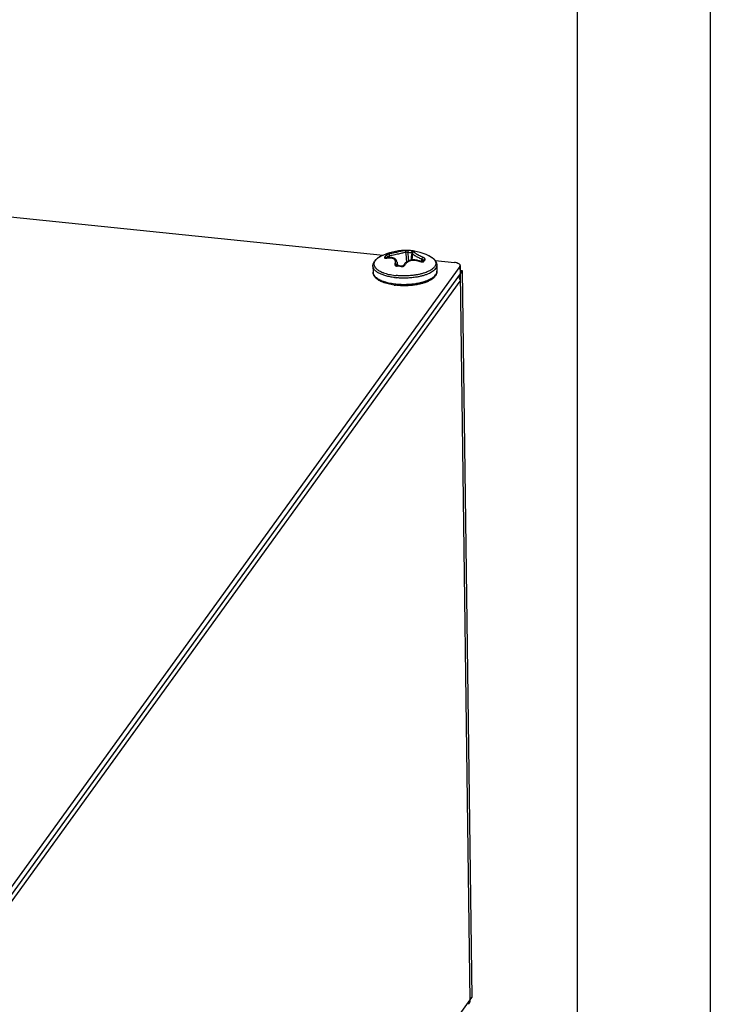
# Model space of a CAD drawing. Header units: millimetres. Extents: x -6552 to -4132, y 482 to 1483.
# Tile 80 of 80: x -4218 to -4132, y 1288 to 1412. Entities that reach past the tile are written whole.
import ezdxf

# ---------------------------------------------------------------- set-up
doc = ezdxf.new("R2010")
doc.units = ezdxf.units.MM
doc.header["$LTSCALE"] = 16.335
doc.layers.get('0').update_dxf_attribs({"linetype": 'CONTINUOUS'})
doc.layers.add('1', color=7, linetype='CONTINUOUS')
doc.layers.add('AXES', color=7, linetype='CONTINUOUS')

# ---------------------------------------------------------------- blocks, each defined once
blk = doc.blocks.new('AAXXX')
at = {"layer": '1'}
for p, q in [((-2141.5687, 292.6338), (-2141.5687, 350.6709)), ((-2142.5342, 349.6451), (-2142.5342, 293.6596))]:
    blk.add_line(p, q, dxfattribs=at)

msp = doc.modelspace()

# ---------------------------------------------------------------- linework, layer by layer
at = {"linetype": 'Continuous'}
for p, q in [((-4440.06, 1409.63), (-4172.95, 1382.12)), ((-4172.11, 1381.83), (-4172.13, 1382.03)), ((-4172.11, 1381.83), (-4172.13, 1382.03)), ((-4169.27, 1382.35), (-4169.35, 1381.51)), ((-4169.08, 1382.56), (-4169.08, 1382.56)), ((-4167.08, 1381.98), (-4167.08, 1381.98)), ((-4167.08, 1381.98), (-4167.08, 1381.98)), ((-4172.36, 1381.8), (-4172.36, 1381.86)), ((-4171.24, 1380.82), (-4171.25, 1380.89)), ((-4171.24, 1380.82), (-4171.24, 1380.83)), ((-4171.2, 1381.22), (-4171.15, 1380.79)), ((-4170.37, 1380.84), (-4170.37, 1380.84)), ((-4168.12, 1381.31), (-4168.08, 1381.62)), ((-4167.93, 1381.5), (-4167.93, 1381.5)), ((-4166.42, 1381.44), (-4164.02, 1381.2)), ((-4163.29, 1380.83), (-4163.28, 1379.91)), ((-4163.33, 1380.71), (-4279.3, 1220.44)), ((-4163.32, 1379.8), (-4279.29, 1219.52)), ((-4163.33, 1380.71), (-4163.32, 1379.8)), ((-4163.04, 1380.18), (-4163.32, 1379.8)), ((-4163.32, 1379.8), (-4162.1, 1288.89)), ((-4163.28, 1380.2), (-4163.04, 1380.18)), ((-4163.04, 1380.18), (-4161.82, 1289.27)), ((-4279.27, 1218.6), (-4163.31, 1378.88)), ((-4278.34, 1128.23), (-4161.82, 1289.27))]:
    msp.add_line(p, q, dxfattribs=at)
for points in [[(-4169.08, 1382.56), (-4169.09, 1382.56), (-4169.11, 1382.55), (-4169.13, 1382.54), (-4169.16, 1382.53), (-4169.17, 1382.51), (-4169.19, 1382.5), (-4169.21, 1382.48), (-4169.22, 1382.46), (-4169.24, 1382.44), (-4169.25, 1382.42), (-4169.26, 1382.39), (-4169.26, 1382.37), (-4169.27, 1382.35)], [(-4172.47, 1381.78), (-4172.49, 1381.78), (-4172.5, 1381.78), (-4172.52, 1381.78), (-4172.53, 1381.77), (-4172.54, 1381.77), (-4172.55, 1381.77), (-4172.56, 1381.77), (-4172.57, 1381.77), (-4172.58, 1381.77), (-4172.59, 1381.77), (-4172.59, 1381.77), (-4172.6, 1381.77), (-4172.6, 1381.77)], [(-4171.2, 1381.22), (-4171.21, 1381.25), (-4171.22, 1381.3), (-4171.23, 1381.35), (-4171.25, 1381.4), (-4171.28, 1381.45), (-4171.3, 1381.49), (-4171.33, 1381.54), (-4171.37, 1381.58), (-4171.41, 1381.61), (-4171.45, 1381.65), (-4171.5, 1381.68), (-4171.55, 1381.71), (-4171.6, 1381.74), (-4171.66, 1381.76), (-4171.72, 1381.78), (-4171.78, 1381.8), (-4171.85, 1381.81), (-4171.92, 1381.82), (-4172, 1381.83), (-4172.08, 1381.83), (-4172.16, 1381.83), (-4172.24, 1381.82), (-4172.32, 1381.81), (-4172.41, 1381.8), (-4172.47, 1381.78)], [(-4171.14, 1380.79), (-4171.16, 1380.8), (-4171.17, 1380.8), (-4171.19, 1380.8), (-4171.2, 1380.8), (-4171.21, 1380.81), (-4171.22, 1380.81), (-4171.23, 1380.82), (-4171.24, 1380.82), (-4171.25, 1380.83), (-4171.25, 1380.83), (-4171.25, 1380.83), (-4171.26, 1380.83)], [(-4170.37, 1380.84), (-4170.37, 1380.84), (-4170.37, 1380.83), (-4170.38, 1380.83), (-4170.38, 1380.82), (-4170.39, 1380.81), (-4170.4, 1380.81), (-4170.41, 1380.8), (-4170.42, 1380.79), (-4170.43, 1380.78), (-4170.45, 1380.78), (-4170.46, 1380.77), (-4170.48, 1380.76), (-4170.5, 1380.76), (-4170.52, 1380.75), (-4170.53, 1380.75), (-4170.55, 1380.74), (-4170.57, 1380.74), (-4170.59, 1380.74), (-4170.61, 1380.74), (-4170.63, 1380.74), (-4170.65, 1380.74), (-4170.66, 1380.74)], [(-4168.39, 1381.39), (-4168.49, 1381.42), (-4168.59, 1381.45), (-4168.69, 1381.47), (-4168.78, 1381.49), (-4168.88, 1381.51), (-4168.98, 1381.52), (-4169.07, 1381.52), (-4169.17, 1381.52), (-4169.26, 1381.52), (-4169.35, 1381.51), (-4169.44, 1381.5), (-4169.53, 1381.48), (-4169.61, 1381.46), (-4169.69, 1381.43), (-4169.77, 1381.4), (-4169.85, 1381.37), (-4169.92, 1381.33), (-4169.99, 1381.29), (-4170.05, 1381.24), (-4170.11, 1381.19), (-4170.17, 1381.14), (-4170.22, 1381.08), (-4170.27, 1381.02), (-4170.31, 1380.96), (-4170.34, 1380.89), (-4170.37, 1380.84)], [(-4168.06, 1381.32), (-4168.06, 1381.32), (-4168.07, 1381.31), (-4168.08, 1381.31), (-4168.1, 1381.31), (-4168.11, 1381.31), (-4168.13, 1381.31), (-4168.15, 1381.31), (-4168.17, 1381.32), (-4168.19, 1381.32), (-4168.21, 1381.32), (-4168.23, 1381.33), (-4168.25, 1381.33), (-4168.27, 1381.34), (-4168.29, 1381.35), (-4168.39, 1381.39)], [(-4168.05, 1381.32), (-4168.05, 1381.32), (-4168.05, 1381.32), (-4168.06, 1381.32)]]:
    msp.add_lwpolyline(points, dxfattribs=at)
for centre, radius, start, end in [((-4170.15, 1375.91), 6.8, 64.3486, 117.1908), ((-4356.06, 1365.64), 186.74, 4.8087, 5.1809), ((-4355.5, 1366.42), 186.36, 4.6161, 4.935), ((-4170.23, 1376.22), 6.24, 81.9608, 86.2782), ((-4170.17, 1376.33), 6.39, 84.1186, 86.286), ((-4170.18, 1376.27), 6.45, 81.9634, 84.1169), ((-3997.75, 1361.16), 172.92, 172.9441, 173.2474), ((-4169.02, 1382.38), 0.189, 78.4531, 107.5133), ((-4168.59, 1379.17), 3.19, 62.8892, 64.3523), ((-4168.49, 1379.37), 2.96, 61.6716, 62.8778), ((-4171.98, 1379.44), 2.84, 119.6185, 120.4784), ((-4171.88, 1379.26), 3.04, 118.017, 119.6029), ((-4171.78, 1379.09), 3.23, 117.1902, 118.0179), ((-4172.72, 1381.64), 0.224, 38.115, 49.0319), ((-4172.06, 1379.63), 2.17, 100.4337, 101.6827), ((-4170.8, 1380.6), 2.01, 141.0184, 143.5424), ((-4171.1, 1380.85), 0.152, 186.8079, 187.3412), ((-4171.62, 1373.75), 7.06, 82.1575, 86.0821), ((-4168.01, 1382.14), 0.871, 247.9816, 248.6926), ((-4164.98, 1379.22), 3.72, 145.2612, 145.7496), ((-4167.94, 1381.21), 0.153, 127.9679, 135.5023), ((-4171.43, 1383.91), 4.26, 248.1996, 250.0837), ((-4170.41, 1388.14), 8.62, 262.9484, 264.1243), ((-4171.66, 1373.77), 6.99, 84.1156, 86.0958), ((-4171.67, 1373.66), 7.1, 82.1587, 84.1183), ((-4170.42, 1386.63), 8.34, 262.0349, 263.2468), ((-4170.41, 1388.2), 8.95, 262.9517, 264.1211), ((-4170.17, 1387.1), 8.63, 278.547, 279.7445), ((-4170.1, 1386.71), 8.23, 279.7486, 280.9847), ((-4170.02, 1386.29), 7.81, 280.9901, 282.2707), ((-4169.93, 1385.87), 7.37, 282.2761, 283.606), ((-4169.25, 1383.56), 4.96, 289.6628, 291.3935), ((-4164.3, 1378.85), 0.994, 15.9611, 23.1812)]:
    msp.add_arc(centre, radius, start, end, dxfattribs=at)
for points, knots in [([(-4172.63, 1382.05), (-4172.64, 1382.03), (-4172.69, 1381.97), (-4172.73, 1381.9), (-4172.77, 1381.85)], [0, 0, 0, 0, 0.239717, 1, 1, 1, 1]), ([(-4172.13, 1382.28), (-4172.18, 1382.26), (-4172.28, 1382.23), (-4172.41, 1382.19), (-4172.5, 1382.14), (-4172.55, 1382.11), (-4172.59, 1382.08), (-4172.62, 1382.06), (-4172.63, 1382.05)], [0, 0, 0, 0, 0.289118, 0.576854, 0.708136, 0.82486, 0.923089, 1, 1, 1, 1]), ([(-4172.36, 1381.86), (-4172.37, 1381.88), (-4172.37, 1381.91), (-4172.39, 1381.95), (-4172.42, 1381.99), (-4172.47, 1382.03), (-4172.52, 1382.05), (-4172.58, 1382.05), (-4172.61, 1382.05), (-4172.63, 1382.05)], [0, 0, 0, 0, 0.122574, 0.24813, 0.375618, 0.503978, 0.756415, 0.879823, 1, 1, 1, 1]), ([(-4172.13, 1382.03), (-4172.15, 1382.02), (-4172.2, 1381.99), (-4172.26, 1381.96), (-4172.3, 1381.93), (-4172.33, 1381.91), (-4172.35, 1381.89), (-4172.36, 1381.87), (-4172.36, 1381.86)], [0, 0, 0, 0, 0.277716, 0.560324, 0.693073, 0.813889, 0.917765, 1, 1, 1, 1]), ([(-4172.13, 1382.03), (-4172.13, 1382.06), (-4172.15, 1382.11), (-4172.15, 1382.17), (-4172.15, 1382.21), (-4172.15, 1382.24), (-4172.14, 1382.26), (-4172.13, 1382.27), (-4172.13, 1382.28)], [0, 0, 0, 0, 0.31077, 0.602913, 0.730142, 0.839668, 0.929513, 1, 1, 1, 1]), ([(-4170.28, 1382.7), (-4170.32, 1382.69), (-4170.41, 1382.67), (-4170.57, 1382.63), (-4170.77, 1382.58), (-4171.11, 1382.51), (-4171.56, 1382.4), (-4171.94, 1382.32), (-4172.13, 1382.28)], [0, 0, 0, 0, 0.06111, 0.148699, 0.260525, 0.392537, 0.693524, 1, 1, 1, 1]), ([(-4170.08, 1382.5), (-4170.1, 1382.49), (-4170.14, 1382.48), (-4170.24, 1382.45), (-4170.4, 1382.41), (-4170.63, 1382.35), (-4170.89, 1382.28), (-4171.19, 1382.22), (-4171.6, 1382.13), (-4171.92, 1382.07), (-4172.13, 1382.03)], [0, 0, 0, 0, 0.027811, 0.062339, 0.150804, 0.262932, 0.394653, 0.54052, 0.694252, 1, 1, 1, 1]), ([(-4169.76, 1382.7), (-4169.81, 1382.71), (-4169.89, 1382.71), (-4170, 1382.71), (-4170.07, 1382.71), (-4170.14, 1382.71), (-4170.2, 1382.71), (-4170.24, 1382.71), (-4170.27, 1382.7), (-4170.28, 1382.7)], [0, 0, 0, 0, 0.313177, 0.46705, 0.611312, 0.740796, 0.851058, 0.938415, 1, 1, 1, 1]), ([(-4170.08, 1382.5), (-4170.08, 1382.53), (-4170.09, 1382.58), (-4170.14, 1382.65), (-4170.2, 1382.69), (-4170.25, 1382.7), (-4170.28, 1382.7)], [0, 0, 0, 0, 0.254333, 0.507077, 0.755696, 1, 1, 1, 1]), ([(-4169.83, 1382.45), (-4169.85, 1382.45), (-4169.91, 1382.46), (-4169.97, 1382.47), (-4170.02, 1382.48), (-4170.04, 1382.49), (-4170.07, 1382.49), (-4170.08, 1382.5), (-4170.08, 1382.5)], [0, 0, 0, 0, 0.316532, 0.612422, 0.739779, 0.848614, 0.936144, 1, 1, 1, 1]), ([(-4169.83, 1382.45), (-4169.83, 1382.46), (-4169.83, 1382.49), (-4169.82, 1382.54), (-4169.82, 1382.58), (-4169.81, 1382.62), (-4169.8, 1382.65), (-4169.79, 1382.68), (-4169.78, 1382.69), (-4169.77, 1382.7), (-4169.76, 1382.7), (-4169.76, 1382.7)], [0, 0, 0, 0, 0.164987, 0.33287, 0.495036, 0.643772, 0.77203, 0.874508, 0.915278, 0.949165, 1, 1, 1, 1]), ([(-4169.36, 1382.4), (-4169.36, 1382.41), (-4169.36, 1382.44), (-4169.35, 1382.49), (-4169.34, 1382.53), (-4169.33, 1382.57), (-4169.32, 1382.61), (-4169.31, 1382.63), (-4169.3, 1382.64), (-4169.29, 1382.65), (-4169.28, 1382.65), (-4169.28, 1382.65)], [0, 0, 0, 0, 0.163904, 0.331437, 0.493897, 0.643426, 0.772749, 0.876211, 0.917242, 0.951067, 1, 1, 1, 1]), ([(-4169.26, 1382.4), (-4169.27, 1382.4), (-4169.31, 1382.4), (-4169.34, 1382.4), (-4169.36, 1382.4)], [0, 0, 0, 0, 0.445656, 1, 1, 1, 1]), ([(-4168.99, 1382.57), (-4168.98, 1382.57), (-4168.98, 1382.57), (-4168.97, 1382.57), (-4168.97, 1382.58), (-4168.97, 1382.58), (-4168.97, 1382.58), (-4168.97, 1382.58), (-4168.98, 1382.59), (-4168.99, 1382.59), (-4169, 1382.6), (-4169.01, 1382.6), (-4169.03, 1382.61), (-4169.05, 1382.61), (-4169.08, 1382.62), (-4169.1, 1382.62), (-4169.15, 1382.63), (-4169.2, 1382.64), (-4169.25, 1382.65), (-4169.28, 1382.65)], [0, 0, 0, 0, 0.025336, 0.034592, 0.042036, 0.048459, 0.055057, 0.06294, 0.072784, 0.099514, 0.136421, 0.183659, 0.241095, 0.30836, 0.384993, 0.470367, 0.563761, 0.771346, 1, 1, 1, 1]), ([(-4168.08, 1381.62), (-4168.17, 1381.65), (-4168.33, 1381.71), (-4168.55, 1381.82), (-4168.76, 1381.92), (-4168.91, 1382.01), (-4169.02, 1382.07), (-4169.09, 1382.12), (-4169.14, 1382.16), (-4169.19, 1382.21), (-4169.22, 1382.25), (-4169.25, 1382.29), (-4169.27, 1382.33), (-4169.27, 1382.35)], [0, 0, 0, 0, 0.187418, 0.365183, 0.528353, 0.672188, 0.735557, 0.792668, 0.843224, 0.887061, 0.924192, 0.954893, 1, 1, 1, 1]), ([(-4167.96, 1381.85), (-4168.05, 1381.89), (-4168.22, 1381.96), (-4168.42, 1382.06), (-4168.57, 1382.14), (-4168.67, 1382.2), (-4168.76, 1382.25), (-4168.84, 1382.31), (-4168.91, 1382.35), (-4168.96, 1382.4), (-4169, 1382.44), (-4169.02, 1382.47), (-4169.03, 1382.49), (-4169.03, 1382.51), (-4169.03, 1382.52), (-4169.03, 1382.53), (-4169.02, 1382.55), (-4169.01, 1382.55), (-4169, 1382.56), (-4168.99, 1382.57), (-4168.99, 1382.57)], [0, 0, 0, 0, 0.21153, 0.409295, 0.500439, 0.585058, 0.662205, 0.731059, 0.790968, 0.841497, 0.882519, 0.914362, 0.927188, 0.938281, 0.948076, 0.95718, 0.96632, 0.976184, 0.987298, 1, 1, 1, 1]), ([(-4167.21, 1382.05), (-4167.14, 1382.01), (-4167, 1381.94), (-4166.81, 1381.82), (-4166.67, 1381.71), (-4166.57, 1381.62), (-4166.48, 1381.53), (-4166.38, 1381.4), (-4166.29, 1381.24), (-4166.24, 1381.06), (-4166.22, 1380.94), (-4166.22, 1380.88)], [0, 0, 0, 0, 0.146311, 0.284282, 0.414601, 0.477261, 0.538479, 0.657314, 0.773025, 0.88659, 1, 1, 1, 1]), ([(-4167.08, 1381.98), (-4167, 1381.94), (-4166.85, 1381.85), (-4166.66, 1381.7), (-4166.51, 1381.53), (-4166.42, 1381.39), (-4166.38, 1381.27), (-4166.36, 1381.18), (-4166.35, 1381.1), (-4166.36, 1381.01), (-4166.37, 1380.92), (-4166.42, 1380.81), (-4166.47, 1380.72), (-4166.5, 1380.67)], [0, 0, 0, 0, 0.1656, 0.31339, 0.4445, 0.56156, 0.616268, 0.669318, 0.721543, 0.773829, 0.827064, 0.882082, 1, 1, 1, 1]), ([(-4174.22, 1380.77), (-4174.22, 1380.83), (-4174.21, 1380.95), (-4174.16, 1381.13), (-4174.07, 1381.3), (-4173.97, 1381.43), (-4173.89, 1381.52), (-4173.79, 1381.62), (-4173.65, 1381.73), (-4173.47, 1381.86), (-4173.33, 1381.93), (-4173.26, 1381.97)], [0, 0, 0, 0, 0.113414, 0.226957, 0.342669, 0.461505, 0.522722, 0.585383, 0.715704, 0.853681, 1, 1, 1, 1]), ([(-4171.51, 1379.31), (-4171.7, 1379.34), (-4172.07, 1379.39), (-4172.59, 1379.52), (-4172.99, 1379.65), (-4173.27, 1379.77), (-4173.46, 1379.86), (-4173.63, 1379.96), (-4173.79, 1380.06), (-4173.92, 1380.17), (-4174.02, 1380.29), (-4174.11, 1380.4), (-4174.17, 1380.52), (-4174.21, 1380.65), (-4174.22, 1380.73), (-4174.22, 1380.77)], [0, 0, 0, 0, 0.175416, 0.339521, 0.489527, 0.558559, 0.623327, 0.68372, 0.739715, 0.791403, 0.839015, 0.882955, 0.923839, 0.962506, 1, 1, 1, 1]), ([(-4173.41, 1381.88), (-4173.47, 1381.85), (-4173.59, 1381.77), (-4173.74, 1381.66), (-4173.86, 1381.53), (-4173.96, 1381.41), (-4174.04, 1381.28), (-4174.08, 1381.15), (-4174.1, 1381.01), (-4174.08, 1380.88), (-4174.04, 1380.75), (-4173.98, 1380.64), (-4173.92, 1380.56), (-4173.85, 1380.48), (-4173.75, 1380.37), (-4173.6, 1380.26), (-4173.42, 1380.15), (-4173.23, 1380.05), (-4173.09, 1379.99), (-4173.01, 1379.96)], [0, 0, 0, 0, 0.075898, 0.145611, 0.209342, 0.267563, 0.32107, 0.371041, 0.419029, 0.466836, 0.516293, 0.569013, 0.597024, 0.62629, 0.688911, 0.757445, 0.832142, 0.913039, 1, 1, 1, 1]), ([(-4172.77, 1381.85), (-4172.77, 1381.85), (-4172.78, 1381.84), (-4172.78, 1381.82), (-4172.78, 1381.81), (-4172.78, 1381.79), (-4172.77, 1381.78), (-4172.76, 1381.77), (-4172.75, 1381.76), (-4172.73, 1381.75), (-4172.69, 1381.74), (-4172.63, 1381.74), (-4172.57, 1381.75), (-4172.53, 1381.76), (-4172.5, 1381.76)], [0, 0, 0, 0, 0.052993, 0.0992, 0.139905, 0.177337, 0.214398, 0.254005, 0.298425, 0.349107, 0.471607, 0.622944, 0.800612, 1, 1, 1, 1]), ([(-4172.57, 1381.8), (-4172.58, 1381.82), (-4172.61, 1381.84), (-4172.66, 1381.86), (-4172.72, 1381.86), (-4172.75, 1381.86), (-4172.77, 1381.85)], [0, 0, 0, 0, 0.256645, 0.511342, 0.76007, 1, 1, 1, 1]), ([(-4172.47, 1381.78), (-4172.48, 1381.78), (-4172.49, 1381.78), (-4172.5, 1381.77), (-4172.5, 1381.76)], [0, 0, 0, 0, 0.455573, 1, 1, 1, 1]), ([(-4172.46, 1381.77), (-4172.37, 1381.78), (-4172.21, 1381.8), (-4172.01, 1381.8), (-4171.87, 1381.77), (-4171.75, 1381.74), (-4171.64, 1381.68), (-4171.55, 1381.61), (-4171.5, 1381.54), (-4171.47, 1381.47), (-4171.44, 1381.39), (-4171.43, 1381.31), (-4171.44, 1381.22), (-4171.45, 1381.13), (-4171.47, 1381.07), (-4171.48, 1381.04)], [0, 0, 0, 0, 0.163234, 0.311867, 0.380056, 0.443997, 0.559816, 0.613231, 0.664837, 0.71586, 0.767559, 0.821066, 0.877274, 0.936801, 1, 1, 1, 1]), ([(-4171.48, 1381.04), (-4171.49, 1381.02), (-4171.49, 1380.99), (-4171.49, 1380.93), (-4171.47, 1380.88), (-4171.44, 1380.83), (-4171.39, 1380.8), (-4171.31, 1380.75), (-4171.23, 1380.74), (-4171.18, 1380.74)], [0, 0, 0, 0, 0.111756, 0.219244, 0.327532, 0.441583, 0.565023, 0.699644, 1, 1, 1, 1]), ([(-4171.25, 1380.89), (-4171.26, 1380.91), (-4171.28, 1380.95), (-4171.33, 1381), (-4171.4, 1381.03), (-4171.46, 1381.04), (-4171.48, 1381.04)], [0, 0, 0, 0, 0.221768, 0.471379, 0.737024, 1, 1, 1, 1]), ([(-4171.25, 1380.89), (-4171.25, 1380.88), (-4171.26, 1380.86), (-4171.26, 1380.85), (-4171.25, 1380.83)], [0, 0, 0, 0, 0.253722, 1, 1, 1, 1]), ([(-4171.2, 1381.22), (-4171.2, 1381.17), (-4171.2, 1381.05), (-4171.23, 1380.94), (-4171.25, 1380.89)], [0, 0, 0, 0, 0.474316, 1, 1, 1, 1]), ([(-4171.14, 1380.79), (-4171.14, 1380.79), (-4171.15, 1380.79), (-4171.15, 1380.79), (-4171.16, 1380.79), (-4171.17, 1380.78), (-4171.18, 1380.76), (-4171.18, 1380.74), (-4171.18, 1380.74)], [0, 0, 0, 0, 0.073821, 0.155651, 0.25133, 0.364098, 0.645673, 1, 1, 1, 1]), ([(-4170.7, 1380.69), (-4170.68, 1380.68), (-4170.62, 1380.68), (-4170.54, 1380.68), (-4170.46, 1380.7), (-4170.39, 1380.73), (-4170.32, 1380.76), (-4170.25, 1380.81), (-4170.2, 1380.87), (-4170.19, 1380.91)], [0, 0, 0, 0, 0.135928, 0.273822, 0.410616, 0.543545, 0.670266, 0.789108, 1, 1, 1, 1]), ([(-4170.37, 1380.84), (-4170.37, 1380.85), (-4170.36, 1380.86), (-4170.34, 1380.88), (-4170.3, 1380.9), (-4170.25, 1380.91), (-4170.21, 1380.91), (-4170.19, 1380.91)], [0, 0, 0, 0, 0.106972, 0.216528, 0.450807, 0.712908, 1, 1, 1, 1]), ([(-4170.19, 1380.91), (-4170.16, 1380.97), (-4170.08, 1381.1), (-4169.92, 1381.25), (-4169.71, 1381.38), (-4169.46, 1381.46), (-4169.19, 1381.49), (-4168.81, 1381.48), (-4168.52, 1381.4), (-4168.34, 1381.33)], [0, 0, 0, 0, 0.10242, 0.209564, 0.324226, 0.447639, 0.579259, 0.717128, 1, 1, 1, 1]), ([(-4168.32, 1381.36), (-4168.32, 1381.36), (-4168.32, 1381.36), (-4168.32, 1381.35), (-4168.32, 1381.35), (-4168.33, 1381.34), (-4168.33, 1381.33), (-4168.34, 1381.33)], [0, 0, 0, 0, 0.097719, 0.181346, 0.291784, 0.593967, 1, 1, 1, 1]), ([(-4168.33, 1381.33), (-4168.28, 1381.31), (-4168.2, 1381.29), (-4168.1, 1381.27), (-4168.03, 1381.27), (-4167.97, 1381.27), (-4167.91, 1381.29), (-4167.87, 1381.31), (-4167.84, 1381.33), (-4167.84, 1381.35)], [0, 0, 0, 0, 0.307353, 0.453866, 0.59063, 0.71462, 0.823848, 0.918095, 1, 1, 1, 1]), ([(-4168.08, 1381.62), (-4168.07, 1381.64), (-4168.05, 1381.69), (-4168.03, 1381.74), (-4168.01, 1381.78), (-4167.99, 1381.81), (-4167.98, 1381.83), (-4167.97, 1381.84), (-4167.96, 1381.85)], [0, 0, 0, 0, 0.293328, 0.585261, 0.717054, 0.83269, 0.928105, 1, 1, 1, 1]), ([(-4167.95, 1381.46), (-4167.96, 1381.47), (-4167.97, 1381.5), (-4168, 1381.54), (-4168.04, 1381.58), (-4168.07, 1381.6), (-4168.08, 1381.62)], [0, 0, 0, 0, 0.202795, 0.443543, 0.713075, 1, 1, 1, 1]), ([(-4167.93, 1381.5), (-4167.94, 1381.48), (-4167.97, 1381.43), (-4168.01, 1381.38), (-4168.04, 1381.34)], [0, 0, 0, 0, 0.242251, 1, 1, 1, 1]), ([(-4168.04, 1381.33), (-4168.02, 1381.34), (-4167.99, 1381.36), (-4167.94, 1381.37), (-4167.89, 1381.37), (-4167.85, 1381.35), (-4167.84, 1381.35)], [0, 0, 0, 0, 0.23616, 0.481629, 0.737091, 1, 1, 1, 1]), ([(-4167.7, 1381.54), (-4167.69, 1381.54), (-4167.69, 1381.55), (-4167.68, 1381.58), (-4167.68, 1381.61), (-4167.7, 1381.65), (-4167.73, 1381.69), (-4167.77, 1381.73), (-4167.83, 1381.78), (-4167.89, 1381.81), (-4167.94, 1381.84), (-4167.96, 1381.85)], [0, 0, 0, 0, 0.039108, 0.077601, 0.158835, 0.254833, 0.370216, 0.505246, 0.657714, 0.824127, 1, 1, 1, 1]), ([(-4167.93, 1381.5), (-4167.91, 1381.51), (-4167.89, 1381.53), (-4167.85, 1381.55), (-4167.81, 1381.56), (-4167.76, 1381.56), (-4167.72, 1381.55), (-4167.7, 1381.54)], [0, 0, 0, 0, 0.238877, 0.360749, 0.484621, 0.738287, 1, 1, 1, 1]), ([(-4167.84, 1381.35), (-4167.82, 1381.36), (-4167.78, 1381.43), (-4167.73, 1381.49), (-4167.7, 1381.54)], [0, 0, 0, 0, 0.261916, 1, 1, 1, 1]), ([(-4166.22, 1380.88), (-4166.22, 1380.84), (-4166.23, 1380.76), (-4166.26, 1380.65), (-4166.31, 1380.54), (-4166.35, 1380.46), (-4166.38, 1380.43)], [0, 0, 0, 0, 0.235, 0.476364, 0.729855, 1, 1, 1, 1]), ([(-4163.7, 1381.14), (-4163.72, 1381.14), (-4163.83, 1381.17), (-4163.93, 1381.19), (-4164.02, 1381.2)], [0, 0, 0, 0, 0.237151, 1, 1, 1, 1]), ([(-4163.29, 1380.82), (-4163.29, 1380.85), (-4163.32, 1380.95), (-4163.48, 1381.06), (-4163.61, 1381.11), (-4163.7, 1381.14)], [0, 0, 0, 0, 0.17624, 0.520429, 1, 1, 1, 1]), ([(-4163.33, 1380.71), (-4163.33, 1380.72), (-4163.3, 1380.76), (-4163.29, 1380.79), (-4163.29, 1380.82)], [0, 0, 0, 0, 0.270169, 1, 1, 1, 1]), ([(-4172.99, 1378.73), (-4173.07, 1378.76), (-4173.24, 1378.83), (-4173.47, 1378.96), (-4173.68, 1379.1), (-4173.86, 1379.25), (-4174, 1379.41), (-4174.12, 1379.59), (-4174.19, 1379.79), (-4174.21, 1379.93), (-4174.21, 1380)], [0, 0, 0, 0, 0.150545, 0.291592, 0.423626, 0.547663, 0.665335, 0.778786, 0.889684, 1, 1, 1, 1]), ([(-4174.21, 1380), (-4174.21, 1379.94), (-4174.19, 1379.83), (-4174.13, 1379.67), (-4174.02, 1379.52), (-4173.88, 1379.37), (-4173.69, 1379.23), (-4173.48, 1379.1), (-4173.23, 1378.97), (-4173.05, 1378.9), (-4172.96, 1378.87)], [0, 0, 0, 0, 0.090463, 0.185666, 0.289527, 0.404788, 0.533065, 0.675078, 0.830875, 1, 1, 1, 1]), ([(-4172.88, 1379.91), (-4172.78, 1379.87), (-4172.56, 1379.8), (-4172.22, 1379.71), (-4171.85, 1379.64), (-4171.6, 1379.6), (-4171.47, 1379.59)], [0, 0, 0, 0, 0.229444, 0.473934, 0.731516, 1, 1, 1, 1]), ([(-4168.94, 1379.62), (-4169.13, 1379.59), (-4169.52, 1379.55), (-4170.11, 1379.52), (-4170.71, 1379.52), (-4171.1, 1379.55), (-4171.3, 1379.57)], [0, 0, 0, 0, 0.246342, 0.498502, 0.75141, 1, 1, 1, 1]), ([(-4170.66, 1380.74), (-4170.66, 1380.74), (-4170.66, 1380.74), (-4170.67, 1380.74), (-4170.68, 1380.74), (-4170.68, 1380.73), (-4170.69, 1380.71), (-4170.7, 1380.69), (-4170.7, 1380.69)], [0, 0, 0, 0, 0.066218, 0.142338, 0.234916, 0.347106, 0.633946, 1, 1, 1, 1]), ([(-4166.5, 1380.67), (-4166.55, 1380.61), (-4166.66, 1380.48), (-4166.87, 1380.32), (-4167.12, 1380.16), (-4167.42, 1380.02), (-4167.75, 1379.9), (-4168.12, 1379.78), (-4168.52, 1379.69), (-4168.8, 1379.64), (-4168.94, 1379.62)], [0, 0, 0, 0, 0.085609, 0.18271, 0.291955, 0.413251, 0.545927, 0.688905, 0.840802, 1, 1, 1, 1]), ([(-4166.38, 1380.43), (-4166.42, 1380.36), (-4166.54, 1380.24), (-4166.75, 1380.07), (-4167.01, 1379.91), (-4167.32, 1379.76), (-4167.67, 1379.63), (-4168.05, 1379.52), (-4168.46, 1379.42), (-4168.75, 1379.37), (-4168.89, 1379.35)], [0, 0, 0, 0, 0.085609, 0.18271, 0.291955, 0.413251, 0.545927, 0.688905, 0.840802, 1, 1, 1, 1]), ([(-4167.44, 1378.94), (-4167.32, 1378.99), (-4167.09, 1379.09), (-4166.79, 1379.26), (-4166.55, 1379.44), (-4166.42, 1379.58), (-4166.37, 1379.65)], [0, 0, 0, 0, 0.296596, 0.562239, 0.796194, 1, 1, 1, 1]), ([(-4166.21, 1380.1), (-4166.21, 1380.05), (-4166.22, 1379.94), (-4166.26, 1379.79), (-4166.32, 1379.64), (-4166.38, 1379.55), (-4166.41, 1379.51)], [0, 0, 0, 0, 0.246923, 0.494466, 0.744686, 1, 1, 1, 1]), ([(-4166.37, 1379.65), (-4166.34, 1379.69), (-4166.3, 1379.76), (-4166.25, 1379.87), (-4166.22, 1379.99), (-4166.21, 1380.07), (-4166.21, 1380.1)], [0, 0, 0, 0, 0.270145, 0.523636, 0.765, 1, 1, 1, 1]), ([(-4163.28, 1379.9), (-4163.28, 1379.88), (-4163.29, 1379.84), (-4163.31, 1379.8), (-4163.32, 1379.8)], [0, 0, 0, 0, 0.729831, 1, 1, 1, 1]), ([(-4171.57, 1378.37), (-4171.7, 1378.39), (-4171.95, 1378.43), (-4172.32, 1378.51), (-4172.66, 1378.61), (-4172.88, 1378.68), (-4172.99, 1378.73)], [0, 0, 0, 0, 0.268454, 0.52578, 0.770097, 1, 1, 1, 1]), ([(-4172.96, 1378.87), (-4172.85, 1378.83), (-4172.62, 1378.76), (-4172.27, 1378.67), (-4171.89, 1378.59), (-4171.63, 1378.55), (-4171.5, 1378.54)], [0, 0, 0, 0, 0.229452, 0.473962, 0.731559, 1, 1, 1, 1]), ([(-4171.5, 1378.54), (-4171.29, 1378.51), (-4170.85, 1378.47), (-4170.19, 1378.46), (-4169.53, 1378.49), (-4169.1, 1378.54), (-4168.88, 1378.57)], [0, 0, 0, 0, 0.247011, 0.499939, 0.752898, 1, 1, 1, 1]), ([(-4168.86, 1378.4), (-4169.07, 1378.36), (-4169.49, 1378.31), (-4170.13, 1378.28), (-4170.76, 1378.29), (-4171.19, 1378.32), (-4171.4, 1378.35)], [0, 0, 0, 0, 0.246377, 0.49894, 0.75204, 1, 1, 1, 1]), ([(-4168.89, 1379.35), (-4169.09, 1379.32), (-4169.5, 1379.27), (-4170.11, 1379.24), (-4170.72, 1379.24), (-4171.13, 1379.27), (-4171.33, 1379.29)], [0, 0, 0, 0, 0.246342, 0.498502, 0.75141, 1, 1, 1, 1]), ([(-4168.19, 1378.54), (-4168.24, 1378.52), (-4168.47, 1378.47), (-4168.69, 1378.42), (-4168.86, 1378.4)], [0, 0, 0, 0, 0.243263, 1, 1, 1, 1]), ([(-4168.19, 1378.7), (-4168.14, 1378.72), (-4167.93, 1378.77), (-4167.73, 1378.83), (-4167.58, 1378.89)], [0, 0, 0, 0, 0.25976, 1, 1, 1, 1]), ([(-4167.73, 1378.67), (-4167.76, 1378.66), (-4167.92, 1378.61), (-4168.07, 1378.57), (-4168.19, 1378.54)], [0, 0, 0, 0, 0.243097, 1, 1, 1, 1]), ([(-4166.41, 1379.51), (-4166.48, 1379.42), (-4166.64, 1379.24), (-4166.95, 1379.02), (-4167.31, 1378.83), (-4167.58, 1378.72), (-4167.73, 1378.67)], [0, 0, 0, 0, 0.215762, 0.451807, 0.712834, 1, 1, 1, 1]), ([(-4163.54, 1379.49), (-4163.52, 1379.47), (-4163.46, 1379.39), (-4163.41, 1379.3), (-4163.39, 1379.24)], [0, 0, 0, 0, 0.252785, 1, 1, 1, 1]), ([(-4163.34, 1379.12), (-4163.34, 1379.1), (-4163.32, 1379.02), (-4163.31, 1378.94), (-4163.31, 1378.88)], [0, 0, 0, 0, 0.253429, 1, 1, 1, 1]), ([(-4162.1, 1288.89), (-4162.1, 1288.8), (-4162.12, 1288.63), (-4162.2, 1288.47), (-4162.25, 1288.4)], [0, 0, 0, 0, 0.505525, 1, 1, 1, 1])]:
    msp.add_open_spline(points, degree=3, knots=knots, dxfattribs=at)
at = {"layer": 'AXES', "linetype": 'Continuous'}
for p, q in [((-4174.22, 1380.77), (-4174.21, 1380)), ((-4166.22, 1380.88), (-4166.21, 1380.1))]:
    msp.add_line(p, q, dxfattribs=at)

# ---------------------------------------------------------------- block references
at = {"xscale": 17.24976, "yscale": 17.24976, "zscale": 17.24976}
msp.add_blockref('AAXXX', (32809.57, -4566.13), dxfattribs=at)

doc.saveas('drawing.dxf')
